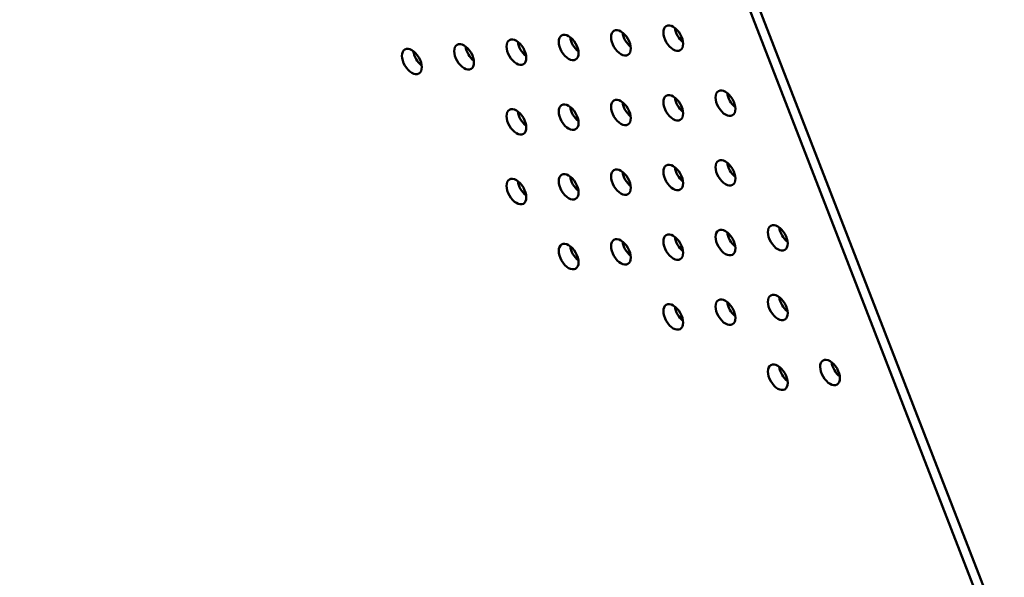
# Model space of a CAD drawing. Header units: millimetres. Extents: x 90 to 4407, y 90 to 14716.
# Tile 8 of 32: x 579 to 703, y 885 to 955. Entities that reach past the tile are written whole.
import ezdxf

# ---------------------------------------------------------------- set-up
doc = ezdxf.new("R2010")
doc.units = ezdxf.units.MM
doc.header["$LTSCALE"] = 15
doc.layers.add('Visible (ISO)', color=7, linetype='Continuous', lineweight=50)

msp = doc.modelspace()

# ---------------------------------------------------------------- linework, layer by layer
at = {"layer": 'Visible (ISO)'}
for p, q in [((823.8, 562.27), (638.18, 1040.67)), ((825.02, 562.38), (639.41, 1040.78))]:
    msp.add_line(p, q, dxfattribs=at)
for centre, major_axis, ratio in [((654.88, 951.78), (-0.88, 1.52), 0.57735), ((661.45, 952.36), (-0.88, 1.52), 0.57735), ((641.75, 950.6), (-0.88, 1.52), 0.57735), ((648.31, 951.19), (-0.88, 1.52), 0.57735), ((628.62, 949.43), (-0.88, 1.52), 0.57735), ((635.18, 950.02), (-0.88, 1.52), 0.57735), ((668.01, 944.19), (-0.88, 1.52), 0.57735), ((654.88, 943.02), (-0.88, 1.52), 0.57735), ((661.45, 943.61), (-0.88, 1.52), 0.57735), ((641.75, 941.85), (-0.88, 1.52), 0.57735), ((648.31, 942.43), (-0.88, 1.52), 0.57735), ((661.45, 934.85), (-0.88, 1.52), 0.57735), ((668.01, 935.44), (-0.88, 1.52), 0.57735), ((641.75, 933.09), (-0.88, 1.52), 0.57735), ((648.31, 933.68), (-0.88, 1.52), 0.57735), ((654.88, 934.27), (-0.88, 1.52), 0.57735), ((674.58, 927.27), (-0.88, 1.52), 0.57735), ((661.45, 926.1), (-0.88, 1.52), 0.57735), ((668.01, 926.68), (-0.88, 1.52), 0.57735), ((648.31, 924.92), (-0.88, 1.52), 0.57735), ((654.88, 925.51), (-0.88, 1.52), 0.57735), ((674.58, 918.52), (-0.88, 1.52), 0.57735), ((661.45, 917.34), (-0.88, 1.52), 0.57735), ((668.01, 917.93), (-0.88, 1.52), 0.57735), ((549.59, 737.57), (85.01, -147.22), 0.577389), ((674.58, 909.76), (-0.88, 1.52), 0.57735), ((681.14, 910.35), (-0.88, 1.52), 0.57735)]:
    msp.add_ellipse(centre, major_axis=major_axis, ratio=ratio, dxfattribs=at)
for centre, major_axis, ratio, start_param, end_param in [((662.86, 953.18), (0.88, -1.52), 0.57735, 4.082549, 5.342229), ((649.73, 952.01), (0.88, -1.52), 0.57735, 4.082549, 5.342229), ((656.29, 952.59), (0.88, -1.52), 0.57735, 4.082549, 5.342229), ((636.6, 950.83), (0.88, -1.52), 0.57735, 4.082549, 5.342229), ((643.16, 951.42), (0.88, -1.52), 0.57735, 4.082549, 5.342229), ((630.03, 950.25), (0.88, -1.52), 0.57735, 4.082549, 5.342229), ((662.86, 944.42), (0.88, -1.52), 0.57735, 4.082549, 5.342229), ((669.43, 945.01), (0.88, -1.52), 0.57735, 4.082549, 5.342229), ((649.73, 943.25), (0.88, -1.52), 0.57735, 4.082549, 5.342229), ((656.29, 943.84), (0.88, -1.52), 0.57735, 4.082549, 5.342229), ((643.16, 942.66), (0.88, -1.52), 0.57735, 4.082549, 5.342229), ((662.86, 935.67), (0.88, -1.52), 0.57735, 4.082549, 5.342229), ((669.43, 936.26), (0.88, -1.52), 0.57735, 4.082549, 5.342229), ((649.73, 934.5), (0.88, -1.52), 0.57735, 4.082549, 5.342229), ((656.29, 935.08), (0.88, -1.52), 0.57735, 4.082549, 5.342229), ((643.16, 933.91), (0.88, -1.52), 0.57735, 4.082549, 5.342229), ((669.43, 927.5), (0.88, -1.52), 0.57735, 4.082549, 5.342229), ((675.99, 928.09), (0.88, -1.52), 0.57735, 4.082549, 5.342229), ((649.73, 925.74), (0.88, -1.52), 0.57735, 4.082549, 5.342229), ((656.29, 926.33), (0.88, -1.52), 0.57735, 4.082549, 5.342229), ((662.86, 926.91), (0.88, -1.52), 0.57735, 4.082549, 5.342229), ((562.31, 744.92), (-85.01, 147.22), 0.577389, 3.141593, 6.283185), ((669.43, 918.75), (0.88, -1.52), 0.57735, 4.082549, 5.342229), ((675.99, 919.33), (0.88, -1.52), 0.57735, 4.082549, 5.342229), ((662.86, 918.16), (0.88, -1.52), 0.57735, 4.082549, 5.342229), ((682.56, 911.16), (0.88, -1.52), 0.57735, 4.082549, 5.342229), ((675.99, 910.58), (0.88, -1.52), 0.57735, 4.082549, 5.342229)]:
    msp.add_ellipse(centre, major_axis=major_axis, ratio=ratio, start_param=start_param, end_param=end_param, dxfattribs=at)

doc.saveas('drawing.dxf')
